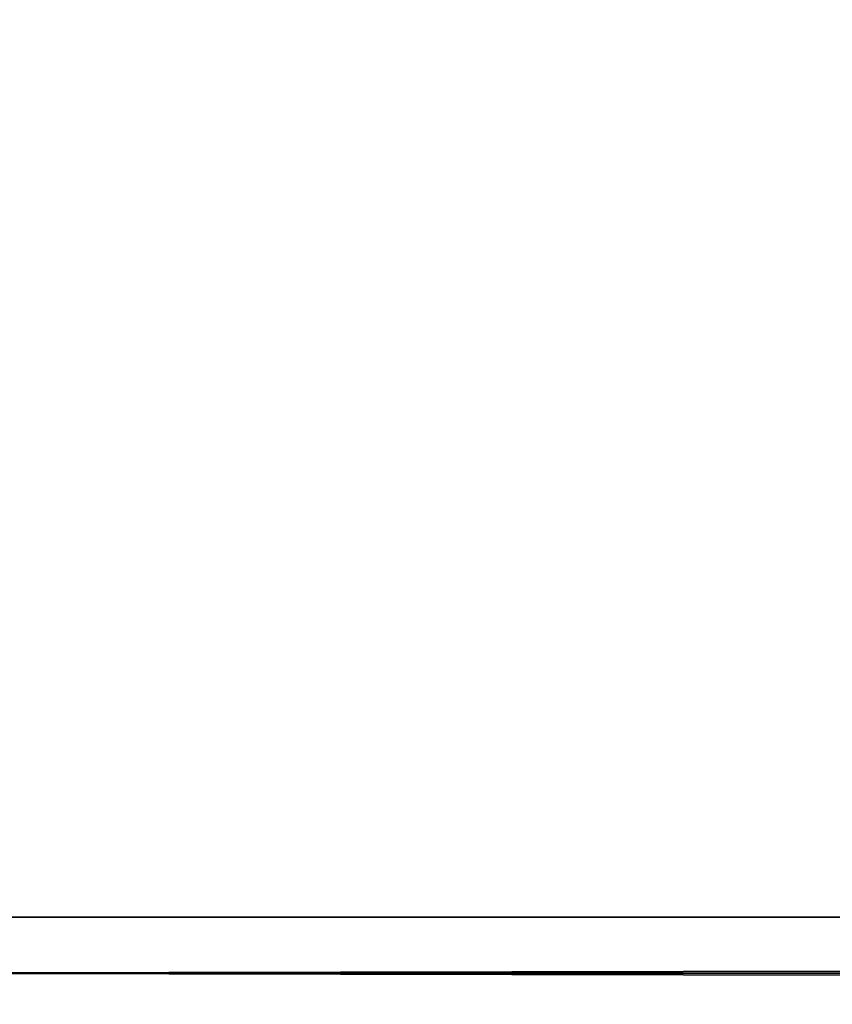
# Model space of a CAD drawing. Extents: x -398 to 398, y -1355 to -82.
# Tile 41 of 256: x -231 to -219, y -131 to -116. Entities that reach past the tile are written whole.
import ezdxf

# ---------------------------------------------------------------- set-up
doc = ezdxf.new("R2010")
doc.units = 0
doc.header["$MEASUREMENT"] = 0

msp = doc.modelspace()

# ---------------------------------------------------------------- linework, layer by layer
for points in [[(395.5, -525.467285, 437.803314), (395.5, -81.938164, 160.655502), (-395.5, -81.938164, 160.655502)], [(395.5, -525.467285, 437.803314), (-395.5, -81.938164, 160.655502), (-395.5, -525.467285, 437.803314)], [(-22.229691, -124.655098, 181.452103), (-396.5, -85.435806, 156.945206), (-395.5, -84.587761, 156.415207)], [(-22.229691, -124.6604, 181.443604), (-396.5, -85.441109, 156.936707), (-395.5, -84.593063, 156.406799)], [(395.5, -528.116882, 433.562988), (395.5, -84.587761, 156.415207), (-395.5, -84.587761, 156.415207)], [(395.5, -528.116882, 433.562988), (-395.5, -84.587761, 156.415207), (-395.5, -528.116882, 433.562988)], [(-395.5, -84.587761, 156.415207), (395.5, -84.587761, 156.415207), (-19.442101, -123.289597, 180.598801)], [(-395.5, -84.587761, 156.415207), (-19.442101, -123.289597, 180.598801), (-21.06683, -123.633301, 180.813599)], [(-395.5, -84.587761, 156.415207), (-21.06683, -123.633301, 180.813599), (-22.229691, -124.655098, 181.452103)], [(-395.5, -84.593063, 156.406799), (395.5, -84.593063, 156.406799), (-19.442101, -123.294899, 180.590302)], [(-395.5, -84.593063, 156.406799), (-19.442101, -123.294899, 180.590302), (-21.06683, -123.638603, 180.805099)], [(-395.5, -84.593063, 156.406799), (-21.06683, -123.638603, 180.805099), (-22.229691, -124.6604, 181.443604)], [(-396.5, -85.435806, 156.945206), (-22.478531, -125.502296, 181.981506), (-22.478531, -130.514999, 185.1138)], [(-396.5, -85.435806, 156.945206), (-22.478531, -130.514999, 185.1138), (-50.35714, -414.036102, 362.277405)], [(-396.5, -85.435806, 156.945206), (-50.35714, -414.036102, 362.277405), (-52.76738, -414.882812, 362.806488)], [(-396.5, -85.435806, 156.945206), (-52.76738, -414.882812, 362.806488), (-53.272449, -415.311096, 363.074097)], [(-396.5, -85.435806, 156.945206), (-53.272449, -415.311096, 363.074097), (-54.270809, -417.355103, 364.351288)], [(-396.5, -85.435806, 156.945206), (-54.270809, -417.355103, 364.351288), (-54.270809, -417.960785, 364.729889)], [(-396.5, -85.435806, 156.945206), (-54.270809, -417.960785, 364.729889), (-53.272449, -420.004791, 366.007111)], [(-396.5, -85.435806, 156.945206), (-53.272449, -420.004791, 366.007111), (-396.366211, -527.69281, 433.298004)], [(-22.478531, -125.502296, 181.981506), (-396.5, -85.435806, 156.945206), (-22.229691, -124.655098, 181.452103)], [(-396.5, -85.441109, 156.936707), (-22.478531, -125.507599, 181.973007), (-22.478531, -130.520294, 185.105301)], [(-396.5, -85.441109, 156.936707), (-22.478531, -130.520294, 185.105301), (-50.35714, -414.041412, 362.26889)], [(-396.5, -85.441109, 156.936707), (-50.35714, -414.041412, 362.26889), (-52.76738, -414.888092, 362.798004)], [(-396.5, -85.441109, 156.936707), (-52.76738, -414.888092, 362.798004), (-53.272449, -415.316406, 363.065613)], [(-396.5, -85.441109, 156.936707), (-53.272449, -415.316406, 363.065613), (-54.270809, -417.360413, 364.342896)], [(-396.5, -85.441109, 156.936707), (-54.270809, -417.360413, 364.342896), (-54.270809, -417.966095, 364.721405)], [(-396.5, -85.441109, 156.936707), (-54.270809, -417.966095, 364.721405), (-53.272449, -420.010101, 365.998596)], [(-396.5, -85.441109, 156.936707), (-53.272449, -420.010101, 365.998596), (-396.366211, -527.69812, 433.289612)], [(-22.478531, -125.507599, 181.973007), (-396.5, -85.441109, 156.936707), (-22.229691, -124.6604, 181.443604)], [(243, -100.280098, 127.672203), (-235.265503, -167.884293, 169.916), (-243, -100.280098, 127.672203)], [(243, -100.280098, 127.672203), (235.265503, -167.884293, 169.916), (-235.265503, -167.884293, 169.916)], [(243, -100.704002, 126.993698), (-235.265503, -168.308197, 169.237503), (-243, -100.704002, 126.993698)], [(243, -100.704002, 126.993698), (235.265503, -168.308197, 169.237503), (-235.265503, -168.308197, 169.237503)], [(235.114594, -129.460007), (-233, -110.733902), (-235.114594, -129.460007)], [(235.114594, -129.460007, 0.8), (-233, -110.733902, 0.8), (-235.114594, -129.460007, 0.8)], [(235.114594, -129.460007), (-83, -110.733902), (-233, -110.733902)], [(235.114594, -129.460007, 0.8), (-83, -110.733902, 0.8), (-233, -110.733902, 0.8)], [(235.114594, -129.460007), (-235.114594, -129.460007), (-235.028595, -130.326599)], [(235.114594, -129.460007, 0.8), (-235.114594, -129.460007, 0.8), (-235.028595, -130.326599, 0.8)], [(235.114594, -129.460007), (-235.028595, -130.326599), (235.028595, -130.326599)], [(235.114594, -129.460007, 0.8), (-235.028595, -130.326599, 0.8), (235.028595, -130.326599, 0.8)], [(235.439102, -131.094696), (-235.028595, -130.326599), (-235.114594, -254.460007)], [(235.439102, -131.094696, 0.8), (-235.028595, -130.326599, 0.8), (-235.114594, -254.460007, 0.8)], [(235.028595, -130.326599), (-235.028595, -130.326599), (235.439102, -131.094696)], [(235.028595, -130.326599, 0.8), (-235.028595, -130.326599, 0.8), (235.439102, -131.094696, 0.8)]]:
    msp.add_3dface(points)

doc.saveas('drawing.dxf')
